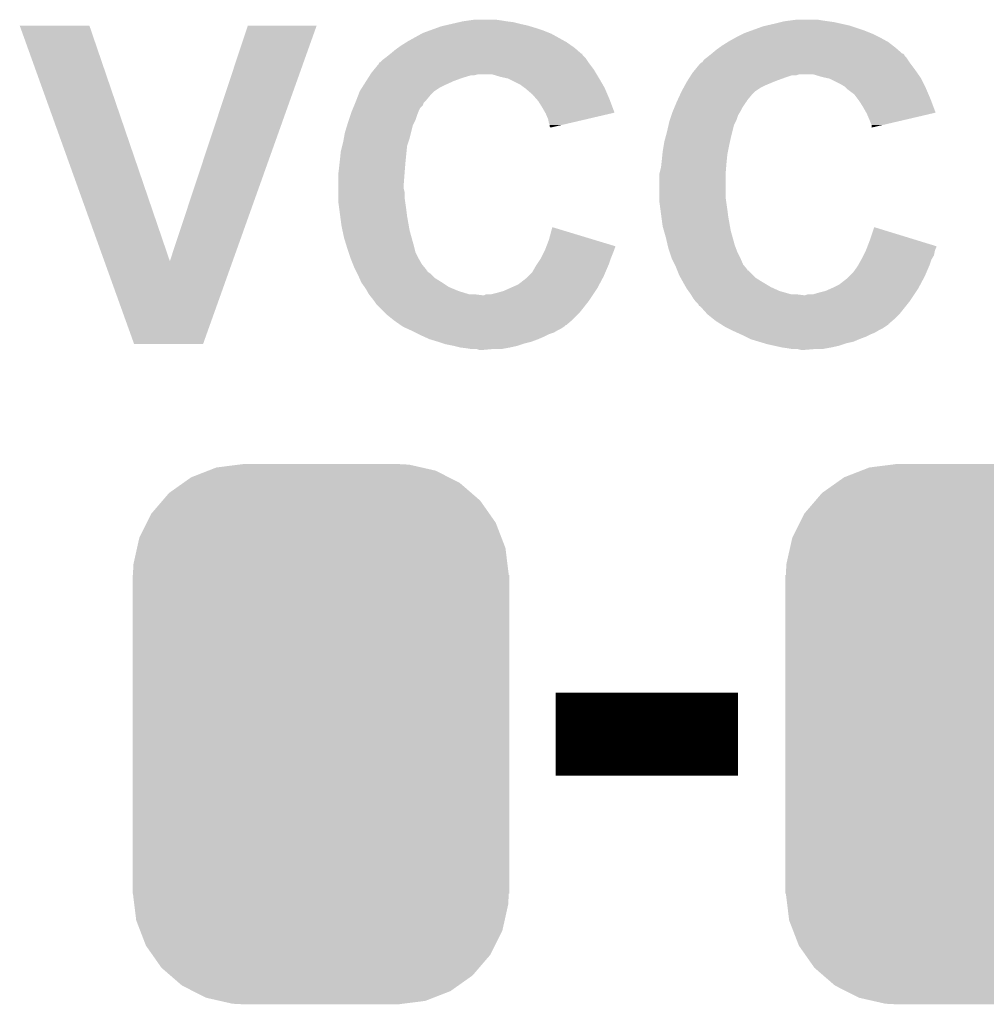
# Model space of a CAD drawing. Extents: x -1.3 to 24.2, y -3.9 to 39.2.
# Tile 7 of 26: x 8.7 to 11.7, y 5.6 to 8.6. Entities that reach past the tile are written whole.
import ezdxf

# ---------------------------------------------------------------- set-up
doc = ezdxf.new("R2010")
doc.units = 0
doc.layers.get('0').update_dxf_attribs({"linetype": 'CONTINUOUS'})
doc.layers.add('SOLIDSWITCH_10_CLICK_V101_GTO', color=14, linetype='CONTINUOUS')
doc.layers.add('SOLIDSWITCH_10_CLICK_V101_GTS', color=12, linetype='CONTINUOUS')

# ---------------------------------------------------------------- blocks, each defined once
blk = doc.blocks.new('CUSTOM_64')
for points in [[(-0.344522, 0.80667), (-0.319682, 0.816338), (0.351232, 0.80667), (0.308712, 0.816338)], [(-0.319682, 0.816338), (-0.251122, 0.82504), (0.308712, 0.816338), (0.27044, 0.82504)], [(-0.251122, 0.82504), (-0.23749, 0.82677), (0.27044, 0.82504), (0.23749, 0.82677)], [(-0.420946, 0.769256), (-0.396894, 0.786286), (0.425156, 0.769256), (0.391508, 0.786286)], [(-0.396894, 0.786286), (-0.344522, 0.80667), (0.391508, 0.786286), (0.351232, 0.80667)], [(-0.464512, 0.738408), (-0.420946, 0.769256), (0.460796, 0.738408), (0.425156, 0.769256)], [(-0.484594, 0.715032), (-0.464512, 0.738408), (0.4878, 0.715032), (0.460796, 0.738408)], [(-0.5185, 0.67556), (-0.484594, 0.715032), (0.515528, 0.67556), (0.4878, 0.715032)], [(-0.532704, 0.647234), (-0.5185, 0.67556), (0.535424, 0.647234), (0.515528, 0.67556)], [(-0.555636, 0.601496), (-0.532704, 0.647234), (0.55303, 0.601496), (0.535424, 0.647234)], [(-0.562694, 0.569912), (-0.555636, 0.601496), (0.565186, 0.569912), (0.55303, 0.601496)], [(-0.573704, 0.520636), (-0.562694, 0.569912), (0.571254, 0.520636), (0.565186, 0.569912)], [(-0.57531, 0.48768), (-0.573704, 0.520636), (0.57531, 0.48768), (0.571254, 0.520636)], [(-0.57658, -0.48768), (-0.57658, 0.48768), (0.57658, -0.48768), (0.57658, 0.48768)], [(-0.571252, -0.520636), (-0.57531, -0.48768), (0.573704, -0.520636), (0.57531, -0.48768)], [(-0.565186, -0.569912), (-0.571252, -0.520636), (0.562692, -0.569912), (0.573704, -0.520636)], [(-0.553028, -0.601496), (-0.565186, -0.569912), (0.555636, -0.601496), (0.562692, -0.569912)], [(-0.535424, -0.647234), (-0.553028, -0.601496), (0.532702, -0.647234), (0.555636, -0.601496)], [(-0.515526, -0.67556), (-0.535424, -0.647234), (0.5185, -0.67556), (0.532702, -0.647234)], [(-0.4878, -0.715032), (-0.515526, -0.67556), (0.484592, -0.715032), (0.5185, -0.67556)], [(-0.460794, -0.738408), (-0.4878, -0.715032), (0.464512, -0.738408), (0.484592, -0.715032)], [(-0.425156, -0.769256), (-0.460794, -0.738408), (0.420944, -0.769256), (0.464512, -0.738408)], [(-0.391506, -0.786286), (-0.425156, -0.769256), (0.396894, -0.786286), (0.420944, -0.769256)], [(-0.351232, -0.80667), (-0.391506, -0.786286), (0.34452, -0.80667), (0.396894, -0.786286)], [(-0.30871, -0.816338), (-0.351232, -0.80667), (0.319682, -0.816338), (0.34452, -0.80667)], [(-0.27044, -0.82504), (-0.30871, -0.816338), (0.25112, -0.82504), (0.319682, -0.816338)], [(-0.23749, -0.82677), (-0.27044, -0.82504), (0.23749, -0.82677), (0.25112, -0.82504)]]:
    blk.add_solid(points)

msp = doc.modelspace()

# ---------------------------------------------------------------- linework, layer by layer
at = {"layer": 'SOLIDSWITCH_10_CLICK_V101_GTO', "const_width": 0.254}
msp.add_lwpolyline([(10.35304, 6.4516), (10.91184, 6.4516)], dxfattribs=at)
at = {"layer": 'SOLIDSWITCH_10_CLICK_V101_GTO'}
for points in [[(8.712234, 8.620742), (8.712228, 8.620756), (8.925564, 8.620742), (8.712228, 8.620756)], [(8.971424, 7.899468), (8.712234, 8.620742), (9.171962, 7.899468), (8.925564, 8.620742)], [(9.171962, 7.899468), (9.410708, 8.62073), (9.36417, 7.899468), (9.62151, 8.62073)], [(9.410708, 8.62073), (9.410718, 8.62076), (9.62151, 8.62073), (9.410718, 8.62076)], [(10.002522, 8.61822), (10.013528, 8.62076), (10.275146, 8.61822), (10.266678, 8.62076)], [(10.013528, 8.62076), (10.03554, 8.62584), (10.266678, 8.62076), (10.24382, 8.62584)], [(10.03554, 8.62584), (10.057552, 8.63092), (10.24382, 8.62584), (10.2235, 8.63092)], [(10.057552, 8.63092), (10.06856, 8.63346), (10.2235, 8.63092), (10.20318, 8.63346)], [(10.06856, 8.63346), (10.08634, 8.636), (10.20318, 8.63346), (10.18794, 8.636)], [(10.08634, 8.636), (10.104122, 8.63854), (10.18794, 8.636), (10.170158, 8.63854)], [(10.988042, 8.61822), (10.999038, 8.620758), (11.259816, 8.61822), (11.2522, 8.620758)], [(10.999038, 8.620758), (11.02106, 8.62584), (11.2522, 8.620758), (11.229336, 8.62584)], [(11.02106, 8.62584), (11.04138, 8.63092), (11.229336, 8.62584), (11.206478, 8.63092)], [(11.04138, 8.63092), (11.051542, 8.63346), (11.206478, 8.63092), (11.1887, 8.63346)], [(11.051542, 8.63346), (11.070592, 8.636), (11.1887, 8.63346), (11.17092, 8.636)], [(11.070592, 8.636), (11.089642, 8.63854), (11.17092, 8.636), (11.155678, 8.63854)], [(9.90092, 8.572498), (9.94207, 8.59536), (10.381494, 8.572498), (10.340342, 8.59536)], [(9.94207, 8.59536), (9.946642, 8.5979), (10.340342, 8.59536), (10.333992, 8.5979)], [(9.946642, 8.5979), (9.967596, 8.60552), (10.333992, 8.5979), (10.31494, 8.60552)], [(9.967596, 8.60552), (9.988552, 8.61314), (10.31494, 8.60552), (10.29208, 8.61314)], [(9.988552, 8.61314), (10.002522, 8.61822), (10.29208, 8.61314), (10.275146, 8.61822)], [(10.90676, 8.5852), (10.92708, 8.59536), (11.34364, 8.5852), (11.32332, 8.59536)], [(10.92708, 8.59536), (10.932162, 8.5979), (11.32332, 8.59536), (11.31697, 8.5979)], [(10.932162, 8.5979), (10.953116, 8.60552), (11.31697, 8.5979), (11.29792, 8.60552)], [(10.953116, 8.60552), (10.988042, 8.61822), (11.29792, 8.60552), (11.259816, 8.61822)], [(9.869932, 8.55218), (9.8806, 8.5598), (10.411462, 8.55218), (10.400578, 8.5598)], [(9.8806, 8.5598), (9.896858, 8.56996), (10.400578, 8.5598), (10.386062, 8.56996)], [(9.896858, 8.56996), (9.90092, 8.572498), (10.386062, 8.56996), (10.381494, 8.572498)], [(10.852912, 8.55218), (10.86358, 8.5598), (11.39444, 8.55218), (11.384642, 8.5598)], [(10.86358, 8.5598), (10.879838, 8.56996), (11.384642, 8.5598), (11.371576, 8.56996)], [(10.879838, 8.56996), (10.8839, 8.572498), (11.371576, 8.56996), (11.36701, 8.572498)], [(10.8839, 8.572498), (10.902188, 8.58266), (11.36701, 8.572498), (11.34872, 8.58266)], [(10.902188, 8.58266), (10.90676, 8.5852), (11.34872, 8.58266), (11.34364, 8.5852)], [(9.83488, 8.52424), (9.844396, 8.531854), (10.44194, 8.52424), (10.434326, 8.531854)], [(9.844396, 8.531854), (9.84755, 8.534376), (10.434326, 8.531854), (10.43432, 8.534376)], [(9.84755, 8.534376), (9.84758, 8.5344), (10.43432, 8.534376), (10.431784, 8.5344)], [(9.84758, 8.5344), (9.86282, 8.5471), (10.431784, 8.5344), (10.41727, 8.5471)], [(9.86282, 8.5471), (9.869932, 8.55218), (10.41727, 8.5471), (10.411462, 8.55218)], [(10.821036, 8.526782), (10.82738, 8.531856), (11.422382, 8.526782), (11.419842, 8.531856)], [(10.82738, 8.531856), (10.830552, 8.534394), (11.419842, 8.531856), (11.417306, 8.534394)], [(10.830552, 8.534394), (10.83056, 8.5344), (11.417306, 8.534394), (11.414764, 8.5344)], [(10.83056, 8.5344), (10.8458, 8.5471), (11.414764, 8.5344), (11.400248, 8.5471)], [(10.8458, 8.5471), (10.852912, 8.55218), (11.400248, 8.5471), (11.39444, 8.55218)], [(9.797468, 8.486138), (9.81202, 8.503924), (10.469882, 8.486138), (10.456544, 8.503924)], [(9.81202, 8.503924), (9.812034, 8.50646), (10.456544, 8.503924), (10.45464, 8.50646)], [(9.812034, 8.50646), (9.812036, 8.506466), (10.45464, 8.50646), (10.454636, 8.506466)], [(9.812036, 8.506466), (9.817098, 8.509002), (10.454636, 8.506466), (10.452946, 8.509002)], [(9.817098, 8.509002), (9.824722, 8.51662), (10.452946, 8.509002), (10.447868, 8.51662)], [(9.824722, 8.51662), (9.831494, 8.5217), (10.447868, 8.51662), (10.44448, 8.5217)], [(9.831494, 8.5217), (9.83488, 8.52424), (10.44448, 8.5217), (10.44194, 8.52424)], [(10.780452, 8.48614), (10.794998, 8.503918), (11.45286, 8.48614), (11.439528, 8.503918)], [(10.794998, 8.503918), (10.79754, 8.50646), (11.439528, 8.503918), (11.43762, 8.50646)], [(10.79754, 8.50646), (10.797544, 8.506462), (11.43762, 8.50646), (11.43762, 8.506462)], [(10.797544, 8.506462), (10.802618, 8.509004), (11.43762, 8.506462), (11.435924, 8.509004)], [(10.802618, 8.509004), (10.807702, 8.516622), (11.435924, 8.509004), (11.430846, 8.516622)], [(10.807702, 8.516622), (10.814472, 8.5217), (11.430846, 8.516622), (11.42746, 8.5217)], [(10.814472, 8.5217), (10.81786, 8.52424), (11.42746, 8.5217), (11.424922, 8.52424)], [(10.81786, 8.52424), (10.821036, 8.526782), (11.424922, 8.52424), (11.422382, 8.526782)], [(9.78431, 8.46836), (9.785926, 8.4709), (10.104118, 8.46836), (10.114278, 8.4709)], [(9.785926, 8.4709), (9.78916, 8.47598), (10.479026, 8.4709), (10.475978, 8.47598)], [(9.78916, 8.47598), (9.797468, 8.486138), (10.475978, 8.47598), (10.469882, 8.486138)], [(10.185402, 8.46328), (10.159998, 8.4709), (10.483598, 8.46328), (10.479026, 8.4709)], [(10.76729, 8.46836), (10.768906, 8.470898), (11.089636, 8.46836), (11.097258, 8.470898)], [(10.768906, 8.4709), (10.77214, 8.47598), (11.463528, 8.4709), (11.459972, 8.47598)], [(10.768906, 8.470898), (10.768906, 8.4709), (11.097258, 8.470898), (11.142978, 8.4709)], [(10.77214, 8.47598), (10.780452, 8.48614), (11.459972, 8.47598), (11.45286, 8.48614)], [(11.168382, 8.46328), (11.142978, 8.4709), (11.468862, 8.46328), (11.463528, 8.4709)], [(9.764914, 8.43788), (9.772996, 8.45058), (10.01268, 8.43788), (10.040622, 8.45058)], [(9.772996, 8.45058), (9.779462, 8.460742), (10.040622, 8.45058), (10.06856, 8.460742)], [(9.779462, 8.460742), (9.78431, 8.46836), (10.06856, 8.460742), (10.093956, 8.46836)], [(10.196836, 8.46074), (10.185402, 8.46328), (10.48512, 8.46074), (10.483598, 8.46328)], [(10.208258, 8.458202), (10.196836, 8.46074), (10.486602, 8.458202), (10.48512, 8.46074)], [(10.243818, 8.44042), (10.208258, 8.458202), (10.496974, 8.44042), (10.486602, 8.458202)], [(10.25398, 8.4328), (10.243818, 8.44042), (10.501418, 8.4328), (10.496974, 8.44042)], [(10.748818, 8.43788), (10.75436, 8.44804), (10.99566, 8.43788), (11.020044, 8.44804)], [(10.75436, 8.44804), (10.755976, 8.45058), (11.020044, 8.44804), (11.026142, 8.45058)], [(10.755976, 8.45058), (10.76244, 8.46074), (11.026142, 8.45058), (11.05408, 8.46074)], [(10.76244, 8.46074), (10.767288, 8.468358), (11.05408, 8.46074), (11.076938, 8.468358)], [(10.767288, 8.468358), (10.76729, 8.46836), (11.076938, 8.468358), (11.089636, 8.46836)], [(11.179824, 8.460738), (11.168382, 8.46328), (11.47064, 8.460738), (11.468862, 8.46328)], [(11.191238, 8.458202), (11.179824, 8.460738), (11.47191, 8.458202), (11.47064, 8.460738)], [(11.2268, 8.44042), (11.191238, 8.458202), (11.4808, 8.44042), (11.47191, 8.458202)], [(11.239498, 8.432802), (11.2268, 8.44042), (11.48461, 8.432802), (11.4808, 8.44042)], [(9.748716, 8.4074), (9.7536, 8.420098), (9.9695, 8.4074), (9.982198, 8.420098)], [(9.7536, 8.420098), (9.753602, 8.4201), (9.982198, 8.420098), (9.9822, 8.4201)], [(9.753602, 8.4201), (9.760064, 8.430258), (9.9822, 8.4201), (9.997438, 8.430258)], [(9.760064, 8.430258), (9.764914, 8.43788), (9.997438, 8.430258), (10.01268, 8.43788)], [(10.257794, 8.430258), (10.25398, 8.4328), (10.5029, 8.430258), (10.501418, 8.4328)], [(10.2616, 8.42772), (10.257794, 8.430258), (10.503988, 8.42772), (10.5029, 8.430258)], [(10.26414, 8.425178), (10.2616, 8.42772), (10.505078, 8.425178), (10.503988, 8.42772)], [(10.28192, 8.409942), (10.26414, 8.425178), (10.511608, 8.409942), (10.505078, 8.425178)], [(10.295258, 8.3947), (10.28192, 8.409942), (10.51814, 8.3947), (10.511608, 8.409942)], [(10.733258, 8.4074), (10.739118, 8.420098), (10.95248, 8.4074), (10.965178, 8.420098)], [(10.739118, 8.420098), (10.73912, 8.4201), (10.965178, 8.420098), (10.96518, 8.4201)], [(10.73912, 8.4201), (10.74466, 8.430258), (10.96518, 8.4201), (10.980418, 8.430258)], [(10.74466, 8.430258), (10.748818, 8.43788), (10.980418, 8.430258), (10.99566, 8.43788)], [(11.242042, 8.43026), (11.239498, 8.432802), (11.48588, 8.43026), (11.48461, 8.432802)], [(11.24712, 8.425182), (11.242042, 8.43026), (11.488058, 8.425182), (11.48588, 8.43026)], [(11.267438, 8.409942), (11.24712, 8.425182), (11.494588, 8.409942), (11.488058, 8.425182)], [(11.27887, 8.3947), (11.267438, 8.409942), (11.50112, 8.3947), (11.494588, 8.409942)], [(9.736666, 8.37692), (9.73984, 8.384536), (9.946636, 8.37692), (9.94918, 8.384536)], [(9.73984, 8.384536), (9.7409, 8.38708), (9.94918, 8.384536), (9.951722, 8.38708)], [(9.7409, 8.38708), (9.742854, 8.392162), (9.951722, 8.38708), (9.956802, 8.392162)], [(9.742854, 8.392162), (9.748716, 8.4074), (9.956802, 8.392162), (9.9695, 8.4074)], [(10.2997, 8.389622), (10.295258, 8.3947), (10.520042, 8.389622), (10.51814, 8.3947)], [(10.3124, 8.3693), (10.2997, 8.389622), (10.527648, 8.3693), (10.520042, 8.389622)], [(10.71647, 8.369298), (10.72282, 8.38454), (10.92454, 8.369298), (10.9347, 8.38454)], [(10.72282, 8.38454), (10.72388, 8.38708), (10.9347, 8.38454), (10.937236, 8.38708)], [(10.72388, 8.387082), (10.726222, 8.392156), (10.937238, 8.387082), (10.939778, 8.392156)], [(10.72388, 8.38708), (10.72388, 8.387082), (10.937236, 8.38708), (10.937238, 8.387082)], [(10.726222, 8.392156), (10.733258, 8.4074), (10.939778, 8.392156), (10.95248, 8.4074)], [(11.28268, 8.389618), (11.27887, 8.3947), (11.503024, 8.389618), (11.50112, 8.3947)], [(11.29538, 8.3693), (11.28268, 8.389618), (11.510628, 8.3693), (11.503024, 8.389618)], [(9.724814, 8.346442), (9.7282, 8.356598), (9.92886, 8.346442), (9.932922, 8.356598)], [(9.7282, 8.356598), (9.729258, 8.35914), (9.932922, 8.356598), (9.93394, 8.35914)], [(9.729258, 8.35914), (9.73349, 8.369296), (9.93394, 8.35914), (9.939018, 8.369296)], [(9.73349, 8.369296), (9.736666, 8.37692), (9.939018, 8.369296), (9.946636, 8.37692)], [(10.321114, 8.354054), (10.3124, 8.3693), (10.533354, 8.354054), (10.527648, 8.3693)], [(10.32256, 8.351522), (10.321114, 8.354054), (10.52252, 8.351522), (10.533354, 8.354054)], [(10.330178, 8.333742), (10.32256, 8.351522), (10.446444, 8.333742), (10.52252, 8.351522)], [(10.707794, 8.346442), (10.71118, 8.356598), (10.91184, 8.346442), (10.917932, 8.356598)], [(10.71118, 8.356598), (10.712238, 8.359142), (10.917932, 8.356598), (10.91946, 8.359142)], [(10.712238, 8.359142), (10.71647, 8.369298), (10.91946, 8.359142), (10.92454, 8.369298)], [(11.304094, 8.354054), (11.29538, 8.3693), (11.516334, 8.354054), (11.510628, 8.3693)], [(11.30554, 8.351522), (11.304094, 8.354054), (11.505494, 8.351522), (11.516334, 8.354054)], [(11.31316, 8.33374), (11.30554, 8.351522), (11.429378, 8.33374), (11.505494, 8.351522)], [(9.714912, 8.315958), (9.71804, 8.32612), (9.916158, 8.315958), (9.921238, 8.32612)], [(9.71804, 8.32612), (9.719732, 8.3312), (9.921238, 8.32612), (9.92378, 8.3312)], [(9.719732, 8.3312), (9.724814, 8.346442), (9.92378, 8.3312), (9.92886, 8.346442)], [(10.33272, 8.321042), (10.330178, 8.333742), (10.392104, 8.321042), (10.446444, 8.333742)], [(10.335258, 8.315964), (10.33272, 8.321042), (10.370378, 8.315964), (10.392104, 8.321042)], [(10.698674, 8.315958), (10.70102, 8.326118), (10.899138, 8.315958), (10.904218, 8.326118)], [(10.70102, 8.326118), (10.702714, 8.3312), (10.904218, 8.326118), (10.90676, 8.3312)], [(10.702714, 8.3312), (10.707794, 8.346442), (10.90676, 8.3312), (10.91184, 8.346442)], [(11.31824, 8.32104), (11.31316, 8.33374), (11.375014, 8.32104), (11.429378, 8.33374)], [(11.320778, 8.315964), (11.31824, 8.32104), (11.353286, 8.315964), (11.375014, 8.32104)], [(9.704646, 8.275322), (9.70788, 8.293102), (9.906, 8.275322), (9.910444, 8.293102)], [(9.70788, 8.293102), (9.714912, 8.315958), (9.910444, 8.293102), (9.916158, 8.315958)], [(10.33526, 8.310884), (10.335258, 8.315964), (10.348642, 8.310884), (10.370378, 8.315964)], [(10.337792, 8.308348), (10.33526, 8.310884), (10.337792, 8.308348), (10.348642, 8.310884)], [(10.68855, 8.27532), (10.6934, 8.2931), (10.88898, 8.27532), (10.893424, 8.2931)], [(10.6934, 8.2931), (10.698674, 8.315958), (10.893424, 8.2931), (10.899138, 8.315958)], [(11.32078, 8.30837), (11.320778, 8.315964), (11.32078, 8.30837), (11.353286, 8.315964)], [(9.699624, 8.252458), (9.7028, 8.26516), (9.89838, 8.252458), (9.902612, 8.26516)], [(9.7028, 8.26516), (9.704646, 8.275322), (9.902612, 8.26516), (9.906, 8.275322)], [(10.683662, 8.25246), (10.68578, 8.265162), (10.8839, 8.25246), (10.886722, 8.265162)], [(10.68578, 8.265162), (10.68855, 8.27532), (10.886722, 8.265162), (10.88898, 8.27532)], [(9.69264, 8.20928), (9.69518, 8.23468), (9.894062, 8.20928), (9.896602, 8.23468)], [(9.69518, 8.23468), (9.699624, 8.252458), (9.896602, 8.23468), (9.89838, 8.252458)], [(10.679938, 8.227062), (10.6807, 8.23468), (10.87882, 8.227062), (10.880342, 8.23468)], [(10.6807, 8.23468), (10.683662, 8.25246), (10.880342, 8.23468), (10.8839, 8.25246)], [(9.6901, 8.18642), (9.691792, 8.20166), (9.89203, 8.18642), (9.8933, 8.20166)], [(9.691792, 8.20166), (9.69264, 8.20928), (9.8933, 8.20166), (9.894062, 8.20928)], [(10.67562, 8.186422), (10.677312, 8.20166), (10.87501, 8.186422), (10.87628, 8.20166)], [(10.677312, 8.20166), (10.67816, 8.20928), (10.87628, 8.20166), (10.87704, 8.20928)], [(10.67816, 8.20928), (10.679938, 8.227062), (10.87704, 8.20928), (10.87882, 8.227062)], [(9.68756, 8.1661), (9.688194, 8.17118), (9.890368, 8.1661), (9.89076, 8.17118)], [(9.688194, 8.17118), (9.6901, 8.18642), (9.89076, 8.17118), (9.89203, 8.18642)], [(10.67054, 8.166102), (10.67181, 8.171182), (10.87374, 8.166102), (10.87374, 8.171182)], [(10.67181, 8.171182), (10.67562, 8.186422), (10.87374, 8.171182), (10.87501, 8.186422)], [(9.68756, 8.138162), (9.68756, 8.1661), (9.88822, 8.138162), (9.890368, 8.1661)], [(9.68756, 8.120378), (9.68756, 8.138162), (9.88822, 8.120378), (9.88822, 8.138162)], [(10.67054, 8.09244), (10.67054, 8.166102), (10.87374, 8.09244), (10.87374, 8.166102)], [(9.68756, 8.110218), (9.68756, 8.120378), (9.89076, 8.110218), (9.88822, 8.120378)], [(9.68756, 8.09244), (9.68756, 8.110218), (9.89076, 8.09244), (9.89076, 8.110218)], [(9.68756, 8.082282), (9.68756, 8.09244), (9.892212, 8.082282), (9.89076, 8.09244)], [(9.690948, 8.05688), (9.68756, 8.082282), (9.89584, 8.05688), (9.892212, 8.082282)], [(10.67054, 8.082282), (10.67054, 8.09244), (10.875192, 8.082282), (10.87374, 8.09244)], [(10.673928, 8.05688), (10.67054, 8.082282), (10.87882, 8.05688), (10.875192, 8.082282)], [(9.693658, 8.03656), (9.690948, 8.05688), (9.89838, 8.03656), (9.89584, 8.05688)], [(10.676638, 8.03656), (10.673928, 8.05688), (10.88136, 8.03656), (10.87882, 8.05688)], [(9.69772, 8.00608), (9.693658, 8.03656), (9.90376, 8.00608), (9.89838, 8.03656)], [(10.6807, 8.006082), (10.676638, 8.03656), (10.88674, 8.006082), (10.88136, 8.03656)], [(9.700442, 7.99338), (9.69772, 8.00608), (9.906, 7.99338), (9.90376, 8.00608)], [(9.70534, 7.97052), (9.700442, 7.99338), (9.91235, 7.97052), (9.906, 7.99338)], [(10.33272, 7.96544), (10.342904, 8.003534), (10.46874, 7.96544), (10.342904, 8.003534)], [(10.68433, 7.99338), (10.6807, 8.006082), (10.88898, 7.99338), (10.88674, 8.006082)], [(10.69086, 7.97052), (10.68433, 7.99338), (10.89533, 7.97052), (10.88898, 7.99338)], [(11.3157, 7.965438), (11.328422, 8.003536), (11.452612, 7.965438), (11.328422, 8.003536)], [(9.712374, 7.94766), (9.70534, 7.97052), (9.9187, 7.94766), (9.91235, 7.97052)], [(10.324896, 7.945102), (10.33272, 7.96544), (10.53592, 7.945102), (10.46874, 7.96544)], [(10.696138, 7.94766), (10.69086, 7.97052), (10.90168, 7.94766), (10.89533, 7.97052)], [(11.307876, 7.945102), (11.3157, 7.965438), (11.5189, 7.945102), (11.452612, 7.965438)], [(9.7155, 7.9375), (9.712374, 7.94766), (9.92124, 7.9375), (9.9187, 7.94766)], [(9.718888, 7.927338), (9.7155, 7.9375), (9.92378, 7.927338), (9.92124, 7.9375)], [(9.72566, 7.907022), (9.718888, 7.927338), (9.93394, 7.907022), (9.92378, 7.927338)], [(10.30732, 7.907022), (10.318748, 7.92988), (10.521696, 7.907022), (10.53084, 7.92988)], [(10.318748, 7.92988), (10.32002, 7.93242), (10.53084, 7.92988), (10.531686, 7.93242)], [(10.32002, 7.93242), (10.321972, 7.937498), (10.531686, 7.93242), (10.53338, 7.937498)], [(10.321972, 7.937498), (10.323926, 7.942576), (10.53338, 7.937498), (10.535918, 7.942576)], [(10.323926, 7.942576), (10.324896, 7.945102), (10.535918, 7.942576), (10.53592, 7.945102)], [(10.698482, 7.9375), (10.696138, 7.94766), (10.90549, 7.9375), (10.90168, 7.94766)], [(10.70187, 7.92734), (10.698482, 7.9375), (10.9093, 7.92734), (10.90549, 7.9375)], [(10.70864, 7.907022), (10.70187, 7.92734), (10.91946, 7.907022), (10.9093, 7.92734)], [(11.295378, 7.917178), (11.301728, 7.929878), (11.51128, 7.917178), (11.51382, 7.929878)], [(11.301728, 7.929878), (11.303, 7.93242), (11.51382, 7.929878), (11.514666, 7.93242)], [(11.303, 7.93242), (11.304952, 7.937498), (11.514666, 7.93242), (11.51636, 7.937498)], [(11.304952, 7.937498), (11.306906, 7.942576), (11.51636, 7.937498), (11.518898, 7.942576)], [(11.306906, 7.942576), (11.307876, 7.945102), (11.518898, 7.942576), (11.5189, 7.945102)], [(9.062716, 7.645418), (8.971424, 7.899468), (9.273528, 7.645418), (9.36417, 7.899468)], [(9.72566, 7.907018), (9.72566, 7.907022), (9.933944, 7.907018), (9.93394, 7.907022)], [(9.732772, 7.889244), (9.72566, 7.907018), (9.9441, 7.889244), (9.933944, 7.907018)], [(10.295466, 7.889242), (10.305626, 7.904482), (10.5156, 7.889242), (10.52068, 7.904482)], [(10.305626, 7.904482), (10.30732, 7.907022), (10.52068, 7.904482), (10.521696, 7.907022)], [(10.708642, 7.90702), (10.70864, 7.907022), (10.91946, 7.90702), (10.91946, 7.907022)], [(10.71753, 7.889242), (10.708642, 7.90702), (10.927082, 7.889242), (10.91946, 7.90702)], [(11.280424, 7.889242), (11.28889, 7.904482), (11.49858, 7.889242), (11.50366, 7.904482)], [(11.28889, 7.904482), (11.2903, 7.90702), (11.50366, 7.904482), (11.505182, 7.90702)], [(11.2903, 7.90702), (11.295378, 7.917178), (11.505182, 7.90702), (11.51128, 7.917178)], [(9.73582, 7.88162), (9.732772, 7.889244), (9.95045, 7.88162), (9.9441, 7.889244)], [(9.739632, 7.873996), (9.73582, 7.88162), (9.9568, 7.873996), (9.95045, 7.88162)], [(9.7409, 7.87146), (9.739632, 7.873996), (9.956824, 7.87146), (9.9568, 7.873996)], [(9.740908, 7.871444), (9.7409, 7.87146), (9.959346, 7.871444), (9.956824, 7.87146)], [(9.74344, 7.866382), (9.740908, 7.871444), (9.961884, 7.866382), (9.959346, 7.871444)], [(9.745982, 7.861298), (9.74344, 7.866382), (9.969502, 7.861298), (9.961884, 7.866382)], [(10.269218, 7.85368), (10.281922, 7.866382), (10.50036, 7.85368), (10.505802, 7.866382)], [(10.281922, 7.866382), (10.29208, 7.88416), (10.505802, 7.866382), (10.513422, 7.88416)], [(10.29208, 7.88416), (10.295466, 7.889242), (10.513422, 7.88416), (10.5156, 7.889242)], [(10.72134, 7.88162), (10.71753, 7.889242), (10.933432, 7.88162), (10.927082, 7.889242)], [(10.72439, 7.873996), (10.72134, 7.88162), (10.93978, 7.873996), (10.933432, 7.88162)], [(10.725404, 7.87146), (10.72439, 7.873996), (10.939804, 7.87146), (10.93978, 7.873996)], [(10.725408, 7.871454), (10.725404, 7.87146), (10.942326, 7.871454), (10.939804, 7.87146)], [(10.7315, 7.85622), (10.725408, 7.871454), (10.957562, 7.85622), (10.942326, 7.871454)], [(11.252198, 7.85368), (11.2649, 7.86638), (11.48334, 7.85368), (11.488782, 7.86638)], [(11.2649, 7.86638), (11.277602, 7.88416), (11.488782, 7.86638), (11.496402, 7.88416)], [(11.277602, 7.88416), (11.280424, 7.889242), (11.496402, 7.88416), (11.49858, 7.889242)], [(9.74852, 7.85622), (9.745982, 7.861298), (9.974582, 7.85622), (9.969502, 7.861298)], [(9.751908, 7.8486), (9.74852, 7.85622), (9.982202, 7.8486), (9.974582, 7.85622)], [(9.757552, 7.8359), (9.751908, 7.8486), (10.00252, 7.8359), (9.982202, 7.8486)], [(9.75868, 7.833358), (9.757552, 7.8359), (10.006334, 7.833358), (10.00252, 7.8359)], [(10.238738, 7.828282), (10.2616, 7.846062), (10.486814, 7.828282), (10.496296, 7.846062)], [(10.2616, 7.846062), (10.269218, 7.85368), (10.496296, 7.846062), (10.50036, 7.85368)], [(10.735734, 7.8486), (10.7315, 7.85622), (10.965182, 7.8486), (10.957562, 7.85622)], [(10.74279, 7.8359), (10.735734, 7.8486), (10.9855, 7.8359), (10.965182, 7.8486)], [(10.7442, 7.83336), (10.74279, 7.8359), (10.989734, 7.83336), (10.9855, 7.8359)], [(11.221718, 7.828282), (11.24458, 7.846062), (11.469794, 7.828282), (11.479276, 7.846062)], [(11.24458, 7.846062), (11.252198, 7.85368), (11.479276, 7.846062), (11.48334, 7.85368)], [(9.767754, 7.82066), (9.75868, 7.833358), (10.025378, 7.82066), (10.006334, 7.833358)], [(9.77138, 7.815582), (9.767754, 7.82066), (10.037566, 7.815582), (10.025378, 7.82066)], [(9.775736, 7.80796), (9.77138, 7.815582), (10.055858, 7.80796), (10.037566, 7.815582)], [(9.781538, 7.797802), (9.775736, 7.80796), (10.088878, 7.797802), (10.055858, 7.80796)], [(10.17524, 7.80288), (10.193022, 7.80796), (10.471572, 7.80288), (10.47496, 7.80796)], [(10.193022, 7.80796), (10.210162, 7.81558), (10.47496, 7.80796), (10.48004, 7.81558)], [(10.210162, 7.81558), (10.238738, 7.828282), (10.48004, 7.81558), (10.486814, 7.828282)], [(10.751456, 7.82066), (10.7442, 7.83336), (11.010902, 7.82066), (10.989734, 7.83336)], [(10.754358, 7.81558), (10.751456, 7.82066), (11.022076, 7.81558), (11.010902, 7.82066)], [(10.759806, 7.807958), (10.754358, 7.81558), (11.03884, 7.807958), (11.022076, 7.81558)], [(10.767062, 7.7978), (10.759806, 7.807958), (11.074402, 7.7978), (11.03884, 7.807958)], [(11.15822, 7.80288), (11.178542, 7.80796), (11.454552, 7.80288), (11.45794, 7.80796)], [(11.178542, 7.80796), (11.195684, 7.81558), (11.45794, 7.80796), (11.46302, 7.81558)], [(11.195684, 7.81558), (11.2014, 7.81812), (11.46302, 7.81558), (11.464374, 7.81812)], [(11.2014, 7.81812), (11.221718, 7.828282), (11.464374, 7.81812), (11.469794, 7.828282)], [(9.78154, 7.7978), (9.781538, 7.797802), (10.088884, 7.7978), (10.088878, 7.797802)], [(9.783572, 7.79526), (9.78154, 7.7978), (10.126982, 7.79526), (10.10666, 7.7978)], [(9.7917, 7.7851), (9.783572, 7.79526), (10.45972, 7.7851), (10.466492, 7.79526)], [(9.797416, 7.77748), (9.7917, 7.7851), (10.45464, 7.77748), (10.45972, 7.7851)], [(9.79932, 7.77494), (9.797416, 7.77748), (10.452608, 7.77494), (10.45464, 7.77748)], [(10.126982, 7.79526), (10.134604, 7.795262), (10.466492, 7.79526), (10.466494, 7.795262)], [(10.134604, 7.795262), (10.139684, 7.7978), (10.466494, 7.795262), (10.468186, 7.7978)], [(10.154922, 7.7978), (10.17524, 7.80288), (10.468186, 7.7978), (10.471572, 7.80288)], [(10.768586, 7.79526), (10.767062, 7.7978), (11.112502, 7.79526), (11.09218, 7.7978)], [(10.774678, 7.785102), (10.768586, 7.79526), (11.4427, 7.785102), (11.449472, 7.79526)], [(10.780398, 7.77748), (10.774678, 7.785102), (11.43762, 7.77748), (11.4427, 7.785102)], [(10.7823, 7.774942), (10.780398, 7.77748), (11.435588, 7.774942), (11.43762, 7.77748)], [(11.112502, 7.79526), (11.117582, 7.795262), (11.449472, 7.79526), (11.449474, 7.795262)], [(11.117582, 7.795262), (11.125204, 7.7978), (11.449474, 7.795262), (11.451166, 7.7978)], [(11.140444, 7.7978), (11.15822, 7.80288), (11.451166, 7.7978), (11.454552, 7.80288)], [(9.8044, 7.76732), (9.79932, 7.77494), (10.446512, 7.76732), (10.452608, 7.77494)], [(9.83234, 7.73938), (9.8044, 7.76732), (10.42416, 7.73938), (10.446512, 7.76732)], [(10.789918, 7.767318), (10.7823, 7.774942), (11.42949, 7.767318), (11.435588, 7.774942)], [(10.792454, 7.762256), (10.789918, 7.767318), (11.42544, 7.762256), (11.42949, 7.767318)], [(10.794996, 7.76224), (10.792454, 7.762256), (11.425428, 7.76224), (11.42544, 7.762256)], [(10.815574, 7.73938), (10.794996, 7.76224), (11.40714, 7.73938), (11.425428, 7.76224)], [(9.83488, 7.73684), (9.83234, 7.73938), (10.42162, 7.73684), (10.42416, 7.73938)], [(9.85393, 7.7216), (9.83488, 7.73684), (10.40638, 7.7216), (10.42162, 7.73684)], [(9.86028, 7.71652), (9.85393, 7.7216), (10.400452, 7.71652), (10.40638, 7.7216)], [(9.874792, 7.706362), (9.86028, 7.71652), (10.3886, 7.706362), (10.400452, 7.71652)], [(10.81786, 7.73684), (10.815574, 7.73938), (11.4046, 7.73684), (11.40714, 7.73938)], [(10.83691, 7.7216), (10.81786, 7.73684), (11.38936, 7.7216), (11.4046, 7.73684)], [(10.84326, 7.71652), (10.83691, 7.7216), (11.383434, 7.71652), (11.38936, 7.7216)], [(10.859238, 7.706354), (10.84326, 7.71652), (11.37158, 7.706354), (11.383434, 7.71652)], [(9.878424, 7.70382), (9.874792, 7.706362), (10.386056, 7.70382), (10.3886, 7.706362)], [(9.878434, 7.703814), (9.878424, 7.70382), (10.383514, 7.703814), (10.386056, 7.70382)], [(9.885678, 7.698742), (9.878434, 7.703814), (10.378442, 7.698742), (10.383514, 7.703814)], [(9.885684, 7.69874), (9.885678, 7.698742), (10.37844, 7.69874), (10.378442, 7.698742)], [(9.896858, 7.69366), (9.885684, 7.69874), (10.370818, 7.69366), (10.37844, 7.69874)], [(9.908034, 7.68858), (9.896858, 7.69366), (10.360662, 7.68858), (10.370818, 7.69366)], [(9.91362, 7.68604), (9.908034, 7.68858), (10.356428, 7.68604), (10.360662, 7.68858)], [(9.92378, 7.68096), (9.91362, 7.68604), (10.347962, 7.68096), (10.356428, 7.68604)], [(10.86322, 7.70382), (10.859238, 7.706354), (11.371556, 7.70382), (11.37158, 7.706354)], [(10.863226, 7.703816), (10.86322, 7.70382), (11.369034, 7.703816), (11.371556, 7.70382)], [(10.8712, 7.698742), (10.863226, 7.703816), (11.361422, 7.698742), (11.369034, 7.703816)], [(10.881364, 7.69366), (10.8712, 7.698742), (11.353798, 7.69366), (11.361422, 7.698742)], [(10.891522, 7.68858), (10.881364, 7.69366), (11.343642, 7.68858), (11.353798, 7.69366)], [(10.8966, 7.68604), (10.891522, 7.68858), (11.339408, 7.68604), (11.343642, 7.68858)], [(10.907776, 7.68096), (10.8966, 7.68604), (11.330944, 7.68096), (11.339408, 7.68604)], [(9.93394, 7.67588), (9.92378, 7.68096), (10.33272, 7.67588), (10.347962, 7.68096)], [(9.93902, 7.67334), (9.93394, 7.67588), (10.32764, 7.67334), (10.33272, 7.67588)], [(9.950196, 7.66826), (9.93902, 7.67334), (10.31748, 7.66826), (10.32764, 7.67334)], [(9.96696, 7.66064), (9.950196, 7.66826), (10.2997, 7.66064), (10.31748, 7.66826)], [(9.99236, 7.65302), (9.96696, 7.66064), (10.279378, 7.65302), (10.2997, 7.66064)], [(10.918952, 7.67588), (10.907776, 7.68096), (11.31824, 7.67588), (11.330944, 7.68096)], [(10.92454, 7.67334), (10.918952, 7.67588), (11.31316, 7.67334), (11.31824, 7.67588)], [(10.9347, 7.66826), (10.92454, 7.67334), (11.303, 7.66826), (11.31316, 7.67334)], [(10.94994, 7.66064), (10.9347, 7.66826), (11.28268, 7.66064), (11.303, 7.66826)], [(10.975342, 7.65302), (10.94994, 7.66064), (11.264898, 7.65302), (11.28268, 7.66064)], [(9.273522, 7.6454), (9.062716, 7.645418), (9.273522, 7.6454), (9.273528, 7.645418)], [(10.007606, 7.64794), (9.99236, 7.65302), (10.259062, 7.64794), (10.279378, 7.65302)], [(10.01522, 7.645402), (10.007606, 7.64794), (10.251446, 7.645402), (10.259062, 7.64794)], [(10.04062, 7.64032), (10.01522, 7.645402), (10.236198, 7.64032), (10.251446, 7.645402)], [(10.06094, 7.63524), (10.04062, 7.64032), (10.21334, 7.63524), (10.236198, 7.64032)], [(10.08126, 7.6327), (10.06094, 7.63524), (10.199368, 7.6327), (10.21334, 7.63524)], [(10.096498, 7.63016), (10.08126, 7.6327), (10.185398, 7.63016), (10.199368, 7.6327)], [(10.119358, 7.627622), (10.111736, 7.63016), (10.129542, 7.627622), (10.15746, 7.63016)], [(10.129522, 7.62762), (10.119358, 7.627622), (10.129522, 7.62762), (10.129542, 7.627622)], [(10.992282, 7.647938), (10.975342, 7.65302), (11.24204, 7.647938), (11.264898, 7.65302)], [(11.000742, 7.6454), (10.992282, 7.647938), (11.234422, 7.6454), (11.24204, 7.647938)], [(11.023602, 7.64032), (11.000742, 7.6454), (11.219178, 7.64032), (11.234422, 7.6454)], [(11.046462, 7.63524), (11.023602, 7.64032), (11.19632, 7.63524), (11.219178, 7.64032)], [(11.06424, 7.6327), (11.046462, 7.63524), (11.182348, 7.6327), (11.19632, 7.63524)], [(11.079478, 7.63016), (11.06424, 7.6327), (11.168378, 7.63016), (11.182348, 7.6327)], [(11.104878, 7.62762), (11.094718, 7.63016), (11.112502, 7.62762), (11.14298, 7.63016)]]:
    msp.add_solid(points, dxfattribs=at)

# ---------------------------------------------------------------- block references
at = {"layer": 'SOLIDSWITCH_10_CLICK_V101_GTS'}
for p in [(9.63422, 6.4516), (11.6332, 6.4516)]:
    msp.add_blockref('CUSTOM_64', p, dxfattribs=at)

doc.saveas('drawing.dxf')
